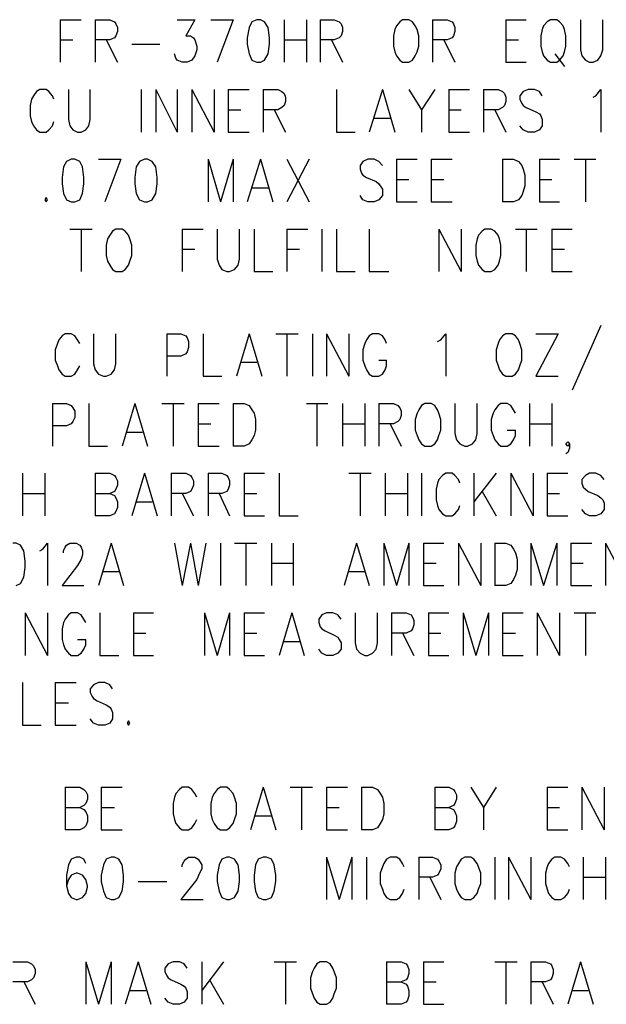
# Model space of a CAD drawing. Extents: x 11.9 to 28.1, y 10.8 to 21.2.
# Tile 39 of 43: x 25.3 to 26.2, y 18.2 to 19.6. Entities that reach past the tile are written whole.
import ezdxf

# ---------------------------------------------------------------- set-up
doc = ezdxf.new("R2010")
doc.units = 0
doc.header["$MEASUREMENT"] = 0
doc.layers.add('LAYNR1', color=2, linetype='Continuous')

msp = doc.modelspace()

# ---------------------------------------------------------------- linework, layer by layer
at = {"layer": 'LAYNR1', "color": 7}
for points in [[(25.378, 19.6), (25.378, 19.539)], [(25.378, 19.6), (25.408, 19.6)], [(25.428, 19.6), (25.428, 19.539)], [(25.428, 19.6), (25.449, 19.6), (25.456, 19.597), (25.458, 19.594), (25.46, 19.589), (25.46, 19.583), (25.458, 19.577), (25.456, 19.574), (25.449, 19.571), (25.428, 19.571)], [(25.546, 19.6), (25.571, 19.6), (25.558, 19.577), (25.565, 19.577), (25.569, 19.574), (25.571, 19.571), (25.574, 19.562)], [(25.594, 19.6), (25.626, 19.6)], [(25.626, 19.6), (25.603, 19.539)], [(25.66, 19.6), (25.653, 19.597), (25.649, 19.589), (25.646, 19.574), (25.646, 19.565), (25.649, 19.551), (25.653, 19.542), (25.66, 19.539)], [(25.665, 19.539), (25.671, 19.542), (25.676, 19.551), (25.678, 19.565), (25.678, 19.574), (25.676, 19.589), (25.671, 19.597), (25.665, 19.6), (25.66, 19.6)], [(25.699, 19.6), (25.699, 19.539)], [(25.731, 19.6), (25.731, 19.539)], [(25.751, 19.6), (25.751, 19.539)], [(25.751, 19.6), (25.771, 19.6), (25.778, 19.597), (25.781, 19.594), (25.783, 19.589), (25.783, 19.583), (25.781, 19.577), (25.778, 19.574), (25.771, 19.571), (25.751, 19.571)], [(25.869, 19.6), (25.865, 19.597), (25.86, 19.591), (25.858, 19.586)], [(25.89, 19.586), (25.887, 19.591), (25.883, 19.597), (25.878, 19.6), (25.869, 19.6)], [(25.912, 19.6), (25.912, 19.539)], [(25.912, 19.6), (25.933, 19.6), (25.94, 19.597), (25.942, 19.594), (25.944, 19.589), (25.944, 19.583), (25.942, 19.577), (25.94, 19.574), (25.933, 19.571), (25.912, 19.571)], [(26.017, 19.6), (26.017, 19.539)], [(26.017, 19.6), (26.046, 19.6)], [(26.081, 19.6), (26.076, 19.597), (26.071, 19.591), (26.069, 19.586)], [(26.101, 19.586), (26.099, 19.591), (26.094, 19.597), (26.09, 19.6), (26.081, 19.6)], [(26.124, 19.6), (26.124, 19.557), (26.126, 19.548), (26.131, 19.542), (26.137, 19.539)], [(26.142, 19.539), (26.149, 19.542), (26.153, 19.548), (26.156, 19.557), (26.156, 19.6)], [(25.858, 19.586), (25.856, 19.577), (25.856, 19.562)], [(25.892, 19.562), (25.892, 19.577), (25.89, 19.586)], [(26.069, 19.586), (26.067, 19.577), (26.067, 19.562)], [(26.103, 19.562), (26.103, 19.577), (26.101, 19.586)], [(25.378, 19.571), (25.396, 19.571)], [(25.444, 19.571), (25.46, 19.539)], [(25.699, 19.571), (25.731, 19.571)], [(25.767, 19.571), (25.783, 19.539)], [(25.928, 19.571), (25.944, 19.539)], [(26.017, 19.571), (26.035, 19.571)], [(25.481, 19.565), (25.521, 19.565)], [(25.574, 19.562), (25.574, 19.557), (25.571, 19.548), (25.567, 19.542), (25.56, 19.539)], [(25.856, 19.562), (25.858, 19.554), (25.86, 19.548), (25.865, 19.542), (25.869, 19.539)], [(25.878, 19.539), (25.883, 19.542), (25.887, 19.548), (25.89, 19.554), (25.892, 19.562)], [(26.067, 19.562), (26.069, 19.554), (26.071, 19.548), (26.076, 19.542), (26.081, 19.539)], [(26.09, 19.539), (26.094, 19.542), (26.099, 19.548), (26.101, 19.554), (26.103, 19.562)], [(25.553, 19.539), (25.546, 19.542), (25.544, 19.545), (25.542, 19.551)], [(26.087, 19.551), (26.101, 19.533)], [(25.56, 19.539), (25.553, 19.539)], [(25.66, 19.539), (25.665, 19.539)], [(25.869, 19.539), (25.878, 19.539)], [(26.017, 19.539), (26.046, 19.539)], [(26.081, 19.539), (26.09, 19.539)], [(26.137, 19.539), (26.142, 19.539)], [(25.337, 19.486), (25.335, 19.477), (25.335, 19.462)], [(25.369, 19.486), (25.367, 19.491), (25.362, 19.497), (25.358, 19.5), (25.349, 19.5), (25.344, 19.497), (25.34, 19.491), (25.337, 19.486)], [(25.39, 19.5), (25.39, 19.457), (25.392, 19.448), (25.396, 19.442), (25.403, 19.439)], [(25.408, 19.439), (25.415, 19.442), (25.419, 19.448), (25.421, 19.457), (25.421, 19.5)], [(25.494, 19.5), (25.494, 19.439)], [(25.515, 19.5), (25.515, 19.439)], [(25.515, 19.5), (25.546, 19.439)], [(25.546, 19.5), (25.546, 19.439)], [(25.567, 19.5), (25.567, 19.439)], [(25.567, 19.5), (25.599, 19.439)], [(25.599, 19.5), (25.599, 19.439)], [(25.619, 19.5), (25.619, 19.439)], [(25.619, 19.5), (25.649, 19.5)], [(25.669, 19.5), (25.669, 19.439)], [(25.669, 19.5), (25.69, 19.5), (25.696, 19.497), (25.699, 19.494), (25.701, 19.489), (25.701, 19.483), (25.699, 19.477), (25.696, 19.474), (25.69, 19.471), (25.669, 19.471)], [(25.774, 19.5), (25.774, 19.439)], [(25.84, 19.5), (25.821, 19.439)], [(25.84, 19.5), (25.858, 19.439)], [(25.878, 19.5), (25.896, 19.471), (25.896, 19.439)], [(25.915, 19.5), (25.896, 19.471)], [(25.935, 19.5), (25.935, 19.439)], [(25.935, 19.5), (25.965, 19.5)], [(25.985, 19.5), (25.985, 19.439)], [(25.985, 19.5), (26.006, 19.5), (26.012, 19.497), (26.015, 19.494), (26.017, 19.489), (26.017, 19.483), (26.015, 19.477), (26.012, 19.474), (26.006, 19.471), (25.985, 19.471)], [(26.069, 19.491), (26.065, 19.497), (26.058, 19.5), (26.049, 19.5), (26.042, 19.497), (26.037, 19.491), (26.037, 19.486)], [(26.037, 19.486), (26.04, 19.48), (26.042, 19.477), (26.046, 19.474), (26.06, 19.468), (26.065, 19.465), (26.067, 19.462)], [(26.142, 19.489), (26.146, 19.491), (26.153, 19.5), (26.153, 19.439)], [(25.335, 19.462), (25.337, 19.454), (25.34, 19.448), (25.344, 19.442), (25.349, 19.439)], [(25.619, 19.471), (25.637, 19.471)], [(25.685, 19.471), (25.701, 19.439)], [(25.828, 19.459), (25.851, 19.459)], [(25.935, 19.471), (25.953, 19.471)], [(26.001, 19.471), (26.017, 19.439)], [(26.067, 19.462), (26.069, 19.457), (26.069, 19.448), (26.065, 19.442), (26.058, 19.439)], [(25.358, 19.439), (25.362, 19.442), (25.367, 19.448), (25.369, 19.454)], [(26.049, 19.439), (26.042, 19.442), (26.037, 19.448)], [(25.349, 19.439), (25.358, 19.439)], [(25.403, 19.439), (25.408, 19.439)], [(25.619, 19.439), (25.649, 19.439)], [(25.774, 19.439), (25.801, 19.439)], [(25.935, 19.439), (25.965, 19.439)], [(26.058, 19.439), (26.049, 19.439)], [(25.394, 19.4), (25.387, 19.397), (25.383, 19.389), (25.381, 19.374), (25.381, 19.365), (25.383, 19.351), (25.387, 19.342), (25.394, 19.339)], [(25.399, 19.339), (25.406, 19.342), (25.41, 19.351), (25.412, 19.365), (25.412, 19.374), (25.41, 19.389), (25.406, 19.397), (25.399, 19.4), (25.394, 19.4)], [(25.433, 19.4), (25.465, 19.4)], [(25.465, 19.4), (25.442, 19.339)], [(25.499, 19.4), (25.492, 19.397), (25.487, 19.389), (25.485, 19.374), (25.485, 19.365), (25.487, 19.351), (25.492, 19.342), (25.499, 19.339)], [(25.503, 19.339), (25.51, 19.342), (25.515, 19.351), (25.517, 19.365), (25.517, 19.374), (25.515, 19.389), (25.51, 19.397), (25.503, 19.4), (25.499, 19.4)], [(25.59, 19.4), (25.59, 19.339)], [(25.59, 19.4), (25.608, 19.339)], [(25.626, 19.4), (25.608, 19.339)], [(25.626, 19.4), (25.626, 19.339)], [(25.665, 19.4), (25.646, 19.339)], [(25.665, 19.4), (25.683, 19.339)], [(25.703, 19.4), (25.735, 19.339)], [(25.735, 19.4), (25.703, 19.339)], [(25.84, 19.391), (25.835, 19.397), (25.828, 19.4), (25.819, 19.4), (25.812, 19.397), (25.808, 19.391), (25.808, 19.386)], [(25.86, 19.4), (25.86, 19.339)], [(25.86, 19.4), (25.89, 19.4)], [(25.91, 19.4), (25.91, 19.339)], [(25.91, 19.4), (25.94, 19.4)], [(26.012, 19.4), (26.012, 19.339)], [(26.012, 19.4), (26.028, 19.4), (26.035, 19.397), (26.04, 19.391), (26.042, 19.386)], [(26.065, 19.4), (26.065, 19.339)], [(26.065, 19.4), (26.094, 19.4)], [(26.115, 19.4), (26.146, 19.4)], [(26.131, 19.4), (26.131, 19.339)], [(25.808, 19.386), (25.81, 19.38), (25.812, 19.377), (25.817, 19.374), (25.831, 19.368), (25.835, 19.365), (25.837, 19.362)], [(26.042, 19.386), (26.044, 19.377), (26.044, 19.362)], [(25.653, 19.359), (25.676, 19.359)], [(25.837, 19.362), (25.84, 19.357), (25.84, 19.348), (25.835, 19.342), (25.828, 19.339)], [(25.86, 19.371), (25.878, 19.371)], [(25.91, 19.371), (25.928, 19.371)], [(26.044, 19.362), (26.042, 19.354), (26.04, 19.348), (26.035, 19.342), (26.028, 19.339)], [(26.065, 19.371), (26.083, 19.371)], [(25.358, 19.345), (25.356, 19.342), (25.358, 19.339)], [(25.358, 19.339), (25.36, 19.342), (25.358, 19.345)], [(25.819, 19.339), (25.812, 19.342), (25.808, 19.348)], [(25.394, 19.339), (25.399, 19.339)], [(25.499, 19.339), (25.503, 19.339)], [(25.828, 19.339), (25.819, 19.339)], [(25.86, 19.339), (25.89, 19.339)], [(25.91, 19.339), (25.94, 19.339)], [(26.028, 19.339), (26.012, 19.339)], [(26.065, 19.339), (26.094, 19.339)], [(25.392, 19.3), (25.424, 19.3)], [(25.408, 19.3), (25.408, 19.239)], [(25.458, 19.3), (25.453, 19.297), (25.449, 19.291), (25.446, 19.286)], [(25.478, 19.286), (25.476, 19.291), (25.471, 19.297), (25.467, 19.3), (25.458, 19.3)], [(25.553, 19.3), (25.553, 19.239)], [(25.553, 19.3), (25.583, 19.3)], [(25.603, 19.3), (25.603, 19.257), (25.606, 19.248), (25.61, 19.242), (25.617, 19.239)], [(25.621, 19.239), (25.628, 19.242), (25.633, 19.248), (25.635, 19.257), (25.635, 19.3)], [(25.656, 19.3), (25.656, 19.239)], [(25.703, 19.3), (25.703, 19.239)], [(25.703, 19.3), (25.733, 19.3)], [(25.753, 19.3), (25.753, 19.239)], [(25.774, 19.3), (25.774, 19.239)], [(25.821, 19.3), (25.821, 19.239)], [(25.921, 19.3), (25.921, 19.239)], [(25.921, 19.3), (25.953, 19.239)], [(25.953, 19.3), (25.953, 19.239)], [(25.987, 19.3), (25.983, 19.297), (25.978, 19.291), (25.976, 19.286)], [(26.008, 19.286), (26.006, 19.291), (26.001, 19.297), (25.996, 19.3), (25.987, 19.3)], [(26.031, 19.3), (26.062, 19.3)], [(26.046, 19.3), (26.046, 19.239)], [(26.083, 19.3), (26.083, 19.239)], [(26.083, 19.3), (26.112, 19.3)], [(25.446, 19.286), (25.444, 19.277), (25.444, 19.262)], [(25.481, 19.262), (25.481, 19.277), (25.478, 19.286)], [(25.976, 19.286), (25.974, 19.277), (25.974, 19.262)], [(26.01, 19.262), (26.01, 19.277), (26.008, 19.286)], [(25.444, 19.262), (25.446, 19.254), (25.449, 19.248), (25.453, 19.242), (25.458, 19.239)], [(25.467, 19.239), (25.471, 19.242), (25.476, 19.248), (25.478, 19.254), (25.481, 19.262)], [(25.553, 19.271), (25.571, 19.271)], [(25.703, 19.271), (25.721, 19.271)], [(25.974, 19.262), (25.976, 19.254), (25.978, 19.248), (25.983, 19.242), (25.987, 19.239)], [(25.996, 19.239), (26.001, 19.242), (26.006, 19.248), (26.008, 19.254), (26.01, 19.262)], [(26.083, 19.271), (26.101, 19.271)], [(25.458, 19.239), (25.467, 19.239)], [(25.617, 19.239), (25.621, 19.239)], [(25.656, 19.239), (25.683, 19.239)], [(25.774, 19.239), (25.801, 19.239)], [(25.821, 19.239), (25.849, 19.239)], [(25.987, 19.239), (25.996, 19.239)], [(26.083, 19.239), (26.112, 19.239)], [(26.153, 19.162), (26.112, 19.069)], [(25.406, 19.136), (25.403, 19.141), (25.399, 19.147), (25.394, 19.15), (25.385, 19.15), (25.381, 19.147), (25.376, 19.141), (25.374, 19.136)], [(25.426, 19.15), (25.426, 19.107), (25.428, 19.098), (25.433, 19.092), (25.44, 19.089)], [(25.444, 19.089), (25.451, 19.092), (25.456, 19.098), (25.458, 19.107), (25.458, 19.15)], [(25.531, 19.15), (25.531, 19.089)], [(25.531, 19.15), (25.551, 19.15), (25.558, 19.147), (25.56, 19.144), (25.562, 19.139), (25.562, 19.13), (25.56, 19.124), (25.558, 19.121), (25.551, 19.118), (25.531, 19.118)], [(25.583, 19.15), (25.583, 19.089)], [(25.649, 19.15), (25.631, 19.089)], [(25.649, 19.15), (25.667, 19.089)], [(25.687, 19.15), (25.719, 19.15)], [(25.703, 19.15), (25.703, 19.089)], [(25.74, 19.15), (25.74, 19.089)], [(25.76, 19.15), (25.76, 19.089)], [(25.76, 19.15), (25.792, 19.089)], [(25.792, 19.15), (25.792, 19.089)], [(25.846, 19.136), (25.844, 19.141), (25.84, 19.147), (25.835, 19.15), (25.826, 19.15), (25.821, 19.147), (25.817, 19.141), (25.815, 19.136)], [(25.919, 19.139), (25.924, 19.141), (25.931, 19.15), (25.931, 19.089)], [(26.017, 19.15), (26.012, 19.147), (26.008, 19.141), (26.006, 19.136)], [(26.037, 19.136), (26.035, 19.141), (26.031, 19.147), (26.026, 19.15), (26.017, 19.15)], [(26.092, 19.15), (26.06, 19.089)], [(26.06, 19.15), (26.092, 19.15)], [(25.374, 19.136), (25.371, 19.127), (25.371, 19.112)], [(25.815, 19.136), (25.812, 19.127), (25.812, 19.112)], [(26.006, 19.136), (26.003, 19.127), (26.003, 19.112)], [(26.04, 19.112), (26.04, 19.127), (26.037, 19.136)], [(25.371, 19.112), (25.374, 19.104), (25.376, 19.098), (25.381, 19.092), (25.385, 19.089)], [(25.637, 19.109), (25.66, 19.109)], [(25.812, 19.112), (25.815, 19.104), (25.817, 19.098), (25.821, 19.092), (25.826, 19.089)], [(25.835, 19.089), (25.84, 19.092), (25.844, 19.098), (25.846, 19.104), (25.846, 19.112)], [(25.835, 19.112), (25.846, 19.112)], [(26.003, 19.112), (26.006, 19.104), (26.008, 19.098), (26.012, 19.092), (26.017, 19.089)], [(26.026, 19.089), (26.031, 19.092), (26.035, 19.098), (26.037, 19.104), (26.04, 19.112)], [(25.394, 19.089), (25.399, 19.092), (25.403, 19.098), (25.406, 19.104)], [(25.385, 19.089), (25.394, 19.089)], [(25.44, 19.089), (25.444, 19.089)], [(25.583, 19.089), (25.61, 19.089)], [(25.826, 19.089), (25.835, 19.089)], [(26.017, 19.089), (26.026, 19.089)], [(26.06, 19.089), (26.092, 19.089)], [(25.367, 19.05), (25.367, 18.989)], [(25.367, 19.05), (25.387, 19.05), (25.394, 19.047), (25.396, 19.044), (25.399, 19.039), (25.399, 19.03), (25.396, 19.024), (25.394, 19.021), (25.387, 19.018), (25.367, 19.018)], [(25.419, 19.05), (25.419, 18.989)], [(25.485, 19.05), (25.467, 18.989)], [(25.485, 19.05), (25.503, 18.989)], [(25.524, 19.05), (25.556, 19.05)], [(25.54, 19.05), (25.54, 18.989)], [(25.576, 19.05), (25.576, 18.989)], [(25.576, 19.05), (25.606, 19.05)], [(25.626, 19.05), (25.626, 18.989)], [(25.626, 19.05), (25.642, 19.05), (25.649, 19.047), (25.653, 19.041), (25.656, 19.036)], [(25.731, 19.05), (25.762, 19.05)], [(25.746, 19.05), (25.746, 18.989)], [(25.783, 19.05), (25.783, 18.989)], [(25.815, 19.05), (25.815, 18.989)], [(25.835, 19.05), (25.835, 18.989)], [(25.835, 19.05), (25.856, 19.05), (25.862, 19.047), (25.865, 19.044), (25.867, 19.039), (25.867, 19.033), (25.865, 19.027), (25.862, 19.024), (25.856, 19.021), (25.835, 19.021)], [(25.901, 19.05), (25.896, 19.047), (25.892, 19.041), (25.89, 19.036)], [(25.921, 19.036), (25.919, 19.041), (25.915, 19.047), (25.91, 19.05), (25.901, 19.05)], [(25.944, 19.05), (25.944, 19.007), (25.946, 18.998), (25.951, 18.992), (25.958, 18.989)], [(25.962, 18.989), (25.969, 18.992), (25.974, 18.998), (25.976, 19.007), (25.976, 19.05)], [(26.031, 19.036), (26.028, 19.041), (26.024, 19.047), (26.019, 19.05), (26.01, 19.05), (26.006, 19.047), (26.001, 19.041), (25.999, 19.036)], [(26.051, 19.05), (26.051, 18.989)], [(26.083, 19.05), (26.083, 18.989)], [(25.656, 19.036), (25.658, 19.027), (25.658, 19.012)], [(25.89, 19.036), (25.887, 19.027), (25.887, 19.012)], [(25.924, 19.012), (25.924, 19.027), (25.921, 19.036)], [(25.999, 19.036), (25.996, 19.027), (25.996, 19.012)], [(25.576, 19.021), (25.594, 19.021)], [(25.783, 19.021), (25.815, 19.021)], [(25.851, 19.021), (25.867, 18.989)], [(26.051, 19.021), (26.083, 19.021)], [(25.474, 19.009), (25.496, 19.009)], [(25.658, 19.012), (25.656, 19.004), (25.653, 18.998), (25.649, 18.992), (25.642, 18.989)], [(25.887, 19.012), (25.89, 19.004), (25.892, 18.998), (25.896, 18.992), (25.901, 18.989)], [(25.91, 18.989), (25.915, 18.992), (25.919, 18.998), (25.921, 19.004), (25.924, 19.012)], [(25.996, 19.012), (25.999, 19.004), (26.001, 18.998), (26.006, 18.992), (26.01, 18.989)], [(26.019, 18.989), (26.024, 18.992), (26.028, 18.998), (26.031, 19.004), (26.031, 19.012)], [(26.019, 19.012), (26.031, 19.012)], [(26.106, 18.989), (26.103, 18.992), (26.106, 18.995), (26.108, 18.992), (26.108, 18.986), (26.106, 18.98), (26.103, 18.978)], [(25.419, 18.989), (25.446, 18.989)], [(25.576, 18.989), (25.606, 18.989)], [(25.642, 18.989), (25.626, 18.989)], [(25.901, 18.989), (25.91, 18.989)], [(25.958, 18.989), (25.962, 18.989)], [(26.01, 18.989), (26.019, 18.989)], [(26.108, 18.992), (26.106, 18.989)], [(25.324, 18.95), (25.324, 18.889)], [(25.356, 18.95), (25.356, 18.889)], [(25.428, 18.95), (25.428, 18.889)], [(25.428, 18.95), (25.449, 18.95), (25.456, 18.947), (25.458, 18.944), (25.46, 18.939), (25.46, 18.933), (25.458, 18.927), (25.456, 18.924), (25.449, 18.921)], [(25.499, 18.95), (25.481, 18.889)], [(25.499, 18.95), (25.517, 18.889)], [(25.537, 18.95), (25.537, 18.889)], [(25.537, 18.95), (25.558, 18.95), (25.565, 18.947), (25.567, 18.944), (25.569, 18.939), (25.569, 18.933), (25.567, 18.927), (25.565, 18.924), (25.558, 18.921), (25.537, 18.921)], [(25.59, 18.95), (25.59, 18.889)], [(25.59, 18.95), (25.61, 18.95), (25.617, 18.947), (25.619, 18.944), (25.621, 18.939), (25.621, 18.933), (25.619, 18.927), (25.617, 18.924), (25.61, 18.921), (25.59, 18.921)], [(25.642, 18.95), (25.642, 18.889)], [(25.642, 18.95), (25.671, 18.95)], [(25.692, 18.95), (25.692, 18.889)], [(25.792, 18.95), (25.824, 18.95)], [(25.808, 18.95), (25.808, 18.889)], [(25.844, 18.95), (25.844, 18.889)], [(25.876, 18.95), (25.876, 18.889)], [(25.896, 18.95), (25.896, 18.889)], [(25.951, 18.936), (25.949, 18.941), (25.944, 18.947), (25.94, 18.95), (25.931, 18.95), (25.926, 18.947), (25.921, 18.941), (25.919, 18.936)], [(25.971, 18.95), (25.971, 18.889)], [(26.003, 18.95), (25.971, 18.909)], [(26.024, 18.95), (26.024, 18.889)], [(26.024, 18.95), (26.056, 18.889)], [(26.056, 18.95), (26.056, 18.889)], [(26.076, 18.95), (26.076, 18.889)], [(26.076, 18.95), (26.106, 18.95)], [(26.158, 18.941), (26.153, 18.947), (26.146, 18.95), (26.137, 18.95), (26.131, 18.947), (26.126, 18.941), (26.126, 18.936)], [(25.919, 18.936), (25.917, 18.927), (25.917, 18.912)], [(26.126, 18.936), (26.128, 18.93), (26.131, 18.927), (26.135, 18.924), (26.149, 18.918), (26.153, 18.915), (26.156, 18.912)], [(25.983, 18.924), (26.003, 18.889)], [(25.324, 18.921), (25.356, 18.921)], [(25.428, 18.921), (25.449, 18.921), (25.456, 18.918), (25.458, 18.915), (25.46, 18.909), (25.46, 18.901), (25.458, 18.895), (25.456, 18.892), (25.449, 18.889)], [(25.487, 18.909), (25.51, 18.909)], [(25.553, 18.921), (25.569, 18.889)], [(25.606, 18.921), (25.621, 18.889)], [(25.642, 18.921), (25.66, 18.921)], [(25.844, 18.921), (25.876, 18.921)], [(25.917, 18.912), (25.919, 18.904), (25.921, 18.898), (25.926, 18.892), (25.931, 18.889)], [(26.076, 18.921), (26.094, 18.921)], [(26.156, 18.912), (26.158, 18.907), (26.158, 18.898), (26.153, 18.892), (26.146, 18.889)], [(25.94, 18.889), (25.944, 18.892), (25.949, 18.898), (25.951, 18.904)], [(26.137, 18.889), (26.131, 18.892), (26.126, 18.898)], [(25.449, 18.889), (25.428, 18.889)], [(25.642, 18.889), (25.671, 18.889)], [(25.692, 18.889), (25.719, 18.889)], [(25.931, 18.889), (25.94, 18.889)], [(26.076, 18.889), (26.106, 18.889)], [(26.146, 18.889), (26.137, 18.889)], [(25.315, 18.789), (25.321, 18.792), (25.326, 18.801), (25.328, 18.815), (25.328, 18.824), (25.326, 18.839), (25.321, 18.847), (25.315, 18.85), (25.31, 18.85)], [(25.349, 18.839), (25.353, 18.841), (25.36, 18.85), (25.36, 18.789)], [(25.383, 18.836), (25.383, 18.839), (25.385, 18.844), (25.387, 18.847), (25.392, 18.85), (25.401, 18.85), (25.406, 18.847), (25.408, 18.844), (25.41, 18.839), (25.41, 18.833), (25.408, 18.827), (25.403, 18.818), (25.381, 18.789)], [(25.451, 18.85), (25.433, 18.789)], [(25.451, 18.85), (25.469, 18.789)], [(25.542, 18.85), (25.553, 18.789)], [(25.565, 18.85), (25.553, 18.789)], [(25.565, 18.85), (25.576, 18.789)], [(25.587, 18.85), (25.576, 18.789)], [(25.608, 18.85), (25.608, 18.789)], [(25.628, 18.85), (25.66, 18.85)], [(25.644, 18.85), (25.644, 18.789)], [(25.681, 18.85), (25.681, 18.789)], [(25.712, 18.85), (25.712, 18.789)], [(25.803, 18.85), (25.785, 18.789)], [(25.803, 18.85), (25.821, 18.789)], [(25.842, 18.85), (25.842, 18.789)], [(25.842, 18.85), (25.86, 18.789)], [(25.878, 18.85), (25.86, 18.789)], [(25.878, 18.85), (25.878, 18.789)], [(25.899, 18.85), (25.899, 18.789)], [(25.899, 18.85), (25.928, 18.85)], [(25.949, 18.85), (25.949, 18.789)], [(25.949, 18.85), (25.981, 18.789)], [(25.981, 18.85), (25.981, 18.789)], [(26.001, 18.85), (26.001, 18.789)], [(26.001, 18.85), (26.017, 18.85), (26.024, 18.847), (26.028, 18.841), (26.031, 18.836)], [(26.053, 18.85), (26.053, 18.789)], [(26.053, 18.85), (26.071, 18.789)], [(26.09, 18.85), (26.071, 18.789)], [(26.09, 18.85), (26.09, 18.789)], [(26.11, 18.85), (26.11, 18.789)], [(26.11, 18.85), (26.14, 18.85)], [(26.16, 18.85), (26.16, 18.789)], [(26.16, 18.85), (26.192, 18.789)], [(26.031, 18.836), (26.033, 18.827), (26.033, 18.812)], [(25.44, 18.809), (25.462, 18.809)], [(25.681, 18.821), (25.712, 18.821)], [(25.792, 18.809), (25.815, 18.809)], [(25.899, 18.821), (25.917, 18.821)], [(26.033, 18.812), (26.031, 18.804), (26.028, 18.798), (26.024, 18.792), (26.017, 18.789)], [(26.11, 18.821), (26.128, 18.821)], [(25.381, 18.789), (25.412, 18.789)], [(25.899, 18.789), (25.928, 18.789)], [(26.017, 18.789), (26.001, 18.789)], [(26.11, 18.789), (26.14, 18.789)], [(25.328, 18.75), (25.328, 18.689)], [(25.328, 18.75), (25.36, 18.689)], [(25.36, 18.75), (25.36, 18.689)], [(25.415, 18.736), (25.412, 18.741), (25.408, 18.747), (25.403, 18.75), (25.394, 18.75), (25.39, 18.747), (25.385, 18.741), (25.383, 18.736)], [(25.435, 18.75), (25.435, 18.689)], [(25.483, 18.75), (25.483, 18.689)], [(25.483, 18.75), (25.512, 18.75)], [(25.585, 18.75), (25.585, 18.689)], [(25.585, 18.75), (25.603, 18.689)], [(25.621, 18.75), (25.603, 18.689)], [(25.621, 18.75), (25.621, 18.689)], [(25.642, 18.75), (25.642, 18.689)], [(25.642, 18.75), (25.671, 18.75)], [(25.71, 18.75), (25.692, 18.689)], [(25.71, 18.75), (25.728, 18.689)], [(25.781, 18.741), (25.776, 18.747), (25.769, 18.75), (25.76, 18.75), (25.753, 18.747), (25.749, 18.741), (25.749, 18.736)], [(25.801, 18.75), (25.801, 18.707), (25.803, 18.698), (25.808, 18.692), (25.815, 18.689)], [(25.819, 18.689), (25.826, 18.692), (25.831, 18.698), (25.833, 18.707), (25.833, 18.75)], [(25.853, 18.75), (25.853, 18.689)], [(25.853, 18.75), (25.874, 18.75), (25.881, 18.747), (25.883, 18.744), (25.885, 18.739), (25.885, 18.733), (25.883, 18.727), (25.881, 18.724), (25.874, 18.721), (25.853, 18.721)], [(25.906, 18.75), (25.906, 18.689)], [(25.906, 18.75), (25.935, 18.75)], [(25.956, 18.75), (25.956, 18.689)], [(25.956, 18.75), (25.974, 18.689)], [(25.992, 18.75), (25.974, 18.689)], [(25.992, 18.75), (25.992, 18.689)], [(26.012, 18.75), (26.012, 18.689)], [(26.012, 18.75), (26.042, 18.75)], [(26.062, 18.75), (26.062, 18.689)], [(26.062, 18.75), (26.094, 18.689)], [(26.094, 18.75), (26.094, 18.689)], [(26.115, 18.75), (26.146, 18.75)], [(26.131, 18.75), (26.131, 18.689)], [(25.383, 18.736), (25.381, 18.727), (25.381, 18.712)], [(25.749, 18.736), (25.751, 18.73), (25.753, 18.727), (25.758, 18.724), (25.771, 18.718), (25.776, 18.715), (25.778, 18.712)], [(25.381, 18.712), (25.383, 18.704), (25.385, 18.698), (25.39, 18.692), (25.394, 18.689)], [(25.403, 18.689), (25.408, 18.692), (25.412, 18.698), (25.415, 18.704), (25.415, 18.712)], [(25.403, 18.712), (25.415, 18.712)], [(25.483, 18.721), (25.501, 18.721)], [(25.642, 18.721), (25.66, 18.721)], [(25.778, 18.712), (25.781, 18.707), (25.781, 18.698), (25.776, 18.692), (25.769, 18.689)], [(25.869, 18.721), (25.885, 18.689)], [(25.906, 18.721), (25.924, 18.721)], [(26.012, 18.721), (26.031, 18.721)], [(25.699, 18.709), (25.721, 18.709)], [(25.76, 18.689), (25.753, 18.692), (25.749, 18.698)], [(25.394, 18.689), (25.403, 18.689)], [(25.435, 18.689), (25.462, 18.689)], [(25.483, 18.689), (25.512, 18.689)], [(25.642, 18.689), (25.671, 18.689)], [(25.769, 18.689), (25.76, 18.689)], [(25.815, 18.689), (25.819, 18.689)], [(25.906, 18.689), (25.935, 18.689)], [(26.012, 18.689), (26.042, 18.689)], [(25.324, 18.65), (25.324, 18.589)], [(25.371, 18.65), (25.371, 18.589)], [(25.371, 18.65), (25.401, 18.65)], [(25.453, 18.641), (25.449, 18.647), (25.442, 18.65), (25.433, 18.65), (25.426, 18.647), (25.421, 18.641), (25.421, 18.636)], [(25.421, 18.636), (25.424, 18.63), (25.426, 18.627), (25.431, 18.624), (25.444, 18.618), (25.449, 18.615), (25.451, 18.612)], [(25.371, 18.621), (25.39, 18.621)], [(25.451, 18.612), (25.453, 18.607), (25.453, 18.598), (25.449, 18.592), (25.442, 18.589)], [(25.433, 18.589), (25.426, 18.592), (25.421, 18.598)], [(25.324, 18.589), (25.351, 18.589)], [(25.371, 18.589), (25.401, 18.589)], [(25.442, 18.589), (25.433, 18.589)], [(25.476, 18.595), (25.474, 18.592), (25.476, 18.589)], [(25.476, 18.589), (25.478, 18.592), (25.476, 18.595)], [(25.385, 18.5), (25.385, 18.439)], [(25.385, 18.5), (25.406, 18.5), (25.412, 18.497), (25.415, 18.494), (25.417, 18.489), (25.417, 18.483), (25.415, 18.477), (25.412, 18.474), (25.406, 18.471)], [(25.437, 18.5), (25.437, 18.439)], [(25.437, 18.5), (25.467, 18.5)], [(25.574, 18.486), (25.571, 18.491), (25.567, 18.497), (25.562, 18.5), (25.553, 18.5), (25.549, 18.497), (25.544, 18.491), (25.542, 18.486)], [(25.608, 18.5), (25.603, 18.497), (25.599, 18.491), (25.596, 18.486)], [(25.628, 18.486), (25.626, 18.491), (25.621, 18.497), (25.617, 18.5), (25.608, 18.5)], [(25.669, 18.5), (25.651, 18.439)], [(25.669, 18.5), (25.687, 18.439)], [(25.708, 18.5), (25.74, 18.5)], [(25.724, 18.5), (25.724, 18.439)], [(25.76, 18.5), (25.76, 18.439)], [(25.76, 18.5), (25.79, 18.5)], [(25.81, 18.5), (25.81, 18.439)], [(25.81, 18.5), (25.826, 18.5), (25.833, 18.497), (25.837, 18.491), (25.84, 18.486)], [(25.915, 18.5), (25.915, 18.439)], [(25.915, 18.5), (25.935, 18.5), (25.942, 18.497), (25.944, 18.494), (25.946, 18.489), (25.946, 18.483), (25.944, 18.477), (25.942, 18.474), (25.935, 18.471)], [(25.967, 18.5), (25.985, 18.471), (25.985, 18.439)], [(26.003, 18.5), (25.985, 18.471)], [(26.076, 18.5), (26.076, 18.439)], [(26.076, 18.5), (26.106, 18.5)], [(26.126, 18.5), (26.126, 18.439)], [(26.126, 18.5), (26.158, 18.439)], [(26.158, 18.5), (26.158, 18.439)], [(25.542, 18.486), (25.54, 18.477), (25.54, 18.462)], [(25.596, 18.486), (25.594, 18.477), (25.594, 18.462)], [(25.631, 18.462), (25.631, 18.477), (25.628, 18.486)], [(25.84, 18.486), (25.842, 18.477), (25.842, 18.462)], [(25.385, 18.471), (25.406, 18.471), (25.412, 18.468), (25.415, 18.465), (25.417, 18.459), (25.417, 18.451), (25.415, 18.445), (25.412, 18.442), (25.406, 18.439)], [(25.437, 18.471), (25.456, 18.471)], [(25.76, 18.471), (25.778, 18.471)], [(25.915, 18.471), (25.935, 18.471), (25.942, 18.468), (25.944, 18.465), (25.946, 18.459), (25.946, 18.451), (25.944, 18.445), (25.942, 18.442), (25.935, 18.439)], [(26.076, 18.471), (26.094, 18.471)], [(25.54, 18.462), (25.542, 18.454), (25.544, 18.448), (25.549, 18.442), (25.553, 18.439)], [(25.594, 18.462), (25.596, 18.454), (25.599, 18.448), (25.603, 18.442), (25.608, 18.439)], [(25.617, 18.439), (25.621, 18.442), (25.626, 18.448), (25.628, 18.454), (25.631, 18.462)], [(25.658, 18.459), (25.681, 18.459)], [(25.842, 18.462), (25.84, 18.454), (25.837, 18.448), (25.833, 18.442), (25.826, 18.439)], [(25.562, 18.439), (25.567, 18.442), (25.571, 18.448), (25.574, 18.454)], [(25.406, 18.439), (25.385, 18.439)], [(25.437, 18.439), (25.467, 18.439)], [(25.553, 18.439), (25.562, 18.439)], [(25.608, 18.439), (25.617, 18.439)], [(25.76, 18.439), (25.79, 18.439)], [(25.826, 18.439), (25.81, 18.439)], [(25.935, 18.439), (25.915, 18.439)], [(26.076, 18.439), (26.106, 18.439)], [(25.415, 18.391), (25.412, 18.397), (25.406, 18.4), (25.401, 18.4), (25.394, 18.397), (25.39, 18.389), (25.387, 18.374), (25.387, 18.359), (25.39, 18.348), (25.394, 18.342), (25.401, 18.339)], [(25.451, 18.4), (25.444, 18.397), (25.44, 18.389), (25.437, 18.374), (25.437, 18.365), (25.44, 18.351), (25.444, 18.342), (25.451, 18.339)], [(25.456, 18.339), (25.462, 18.342), (25.467, 18.351), (25.469, 18.365), (25.469, 18.374), (25.467, 18.389), (25.462, 18.397), (25.456, 18.4), (25.451, 18.4)], [(25.553, 18.386), (25.553, 18.389), (25.556, 18.394), (25.558, 18.397), (25.562, 18.4), (25.571, 18.4), (25.576, 18.397), (25.578, 18.394), (25.581, 18.389), (25.581, 18.383), (25.578, 18.377), (25.574, 18.368), (25.551, 18.339)], [(25.617, 18.4), (25.61, 18.397), (25.606, 18.389), (25.603, 18.374), (25.603, 18.365), (25.606, 18.351), (25.61, 18.342), (25.617, 18.339)], [(25.621, 18.339), (25.628, 18.342), (25.633, 18.351), (25.635, 18.365), (25.635, 18.374), (25.633, 18.389), (25.628, 18.397), (25.621, 18.4), (25.617, 18.4)], [(25.669, 18.4), (25.662, 18.397), (25.658, 18.389), (25.656, 18.374), (25.656, 18.365), (25.658, 18.351), (25.662, 18.342), (25.669, 18.339)], [(25.674, 18.339), (25.681, 18.342), (25.685, 18.351), (25.687, 18.365), (25.687, 18.374), (25.685, 18.389), (25.681, 18.397), (25.674, 18.4), (25.669, 18.4)], [(25.76, 18.4), (25.76, 18.339)], [(25.76, 18.4), (25.778, 18.339)], [(25.796, 18.4), (25.778, 18.339)], [(25.796, 18.4), (25.796, 18.339)], [(25.817, 18.4), (25.817, 18.339)], [(25.871, 18.386), (25.869, 18.391), (25.865, 18.397), (25.86, 18.4), (25.851, 18.4), (25.846, 18.397), (25.842, 18.391), (25.84, 18.386)], [(25.892, 18.4), (25.892, 18.339)], [(25.892, 18.4), (25.912, 18.4), (25.919, 18.397), (25.921, 18.394), (25.924, 18.389), (25.924, 18.383), (25.921, 18.377), (25.919, 18.374), (25.912, 18.371), (25.892, 18.371)], [(25.958, 18.4), (25.953, 18.397), (25.949, 18.391), (25.946, 18.386)], [(25.978, 18.386), (25.976, 18.391), (25.971, 18.397), (25.967, 18.4), (25.958, 18.4)], [(26.001, 18.4), (26.001, 18.339)], [(26.021, 18.4), (26.021, 18.339)], [(26.021, 18.4), (26.053, 18.339)], [(26.053, 18.4), (26.053, 18.339)], [(26.108, 18.386), (26.106, 18.391), (26.101, 18.397), (26.096, 18.4), (26.087, 18.4), (26.083, 18.397), (26.078, 18.391), (26.076, 18.386)], [(26.128, 18.4), (26.128, 18.339)], [(26.16, 18.4), (26.16, 18.339)], [(25.84, 18.386), (25.837, 18.377), (25.837, 18.362)], [(25.946, 18.386), (25.944, 18.377), (25.944, 18.362)], [(25.981, 18.362), (25.981, 18.377), (25.978, 18.386)], [(26.076, 18.386), (26.074, 18.377), (26.074, 18.362)], [(25.403, 18.339), (25.41, 18.342), (25.415, 18.348), (25.417, 18.357), (25.417, 18.359), (25.415, 18.368), (25.41, 18.374), (25.403, 18.377), (25.401, 18.377), (25.394, 18.374), (25.39, 18.368), (25.387, 18.359)], [(25.49, 18.365), (25.531, 18.365)], [(25.837, 18.362), (25.84, 18.354), (25.842, 18.348), (25.846, 18.342), (25.851, 18.339)], [(25.908, 18.371), (25.924, 18.339)], [(25.944, 18.362), (25.946, 18.354), (25.949, 18.348), (25.953, 18.342), (25.958, 18.339)], [(25.967, 18.339), (25.971, 18.342), (25.976, 18.348), (25.978, 18.354), (25.981, 18.362)], [(26.074, 18.362), (26.076, 18.354), (26.078, 18.348), (26.083, 18.342), (26.087, 18.339)], [(26.128, 18.371), (26.16, 18.371)], [(25.86, 18.339), (25.865, 18.342), (25.869, 18.348), (25.871, 18.354)], [(26.096, 18.339), (26.101, 18.342), (26.106, 18.348), (26.108, 18.354)], [(25.401, 18.339), (25.403, 18.339)], [(25.451, 18.339), (25.456, 18.339)], [(25.551, 18.339), (25.583, 18.339)], [(25.617, 18.339), (25.621, 18.339)], [(25.669, 18.339), (25.674, 18.339)], [(25.851, 18.339), (25.86, 18.339)], [(25.958, 18.339), (25.967, 18.339)], [(26.087, 18.339), (26.096, 18.339)], [(25.31, 18.25), (25.331, 18.25), (25.337, 18.247), (25.34, 18.244), (25.342, 18.239), (25.342, 18.233), (25.34, 18.227), (25.337, 18.224), (25.331, 18.221), (25.31, 18.221)], [(25.415, 18.25), (25.415, 18.189)], [(25.415, 18.25), (25.433, 18.189)], [(25.451, 18.25), (25.433, 18.189)], [(25.451, 18.25), (25.451, 18.189)], [(25.49, 18.25), (25.471, 18.189)], [(25.49, 18.25), (25.508, 18.189)], [(25.56, 18.241), (25.556, 18.247), (25.549, 18.25), (25.54, 18.25), (25.533, 18.247), (25.528, 18.241), (25.528, 18.236)], [(25.581, 18.25), (25.581, 18.189)], [(25.612, 18.25), (25.581, 18.209)], [(25.685, 18.25), (25.717, 18.25)], [(25.701, 18.25), (25.701, 18.189)], [(25.751, 18.25), (25.746, 18.247), (25.742, 18.241), (25.74, 18.236)], [(25.771, 18.236), (25.769, 18.241), (25.765, 18.247), (25.76, 18.25), (25.751, 18.25)], [(25.846, 18.25), (25.846, 18.189)], [(25.846, 18.25), (25.867, 18.25), (25.874, 18.247), (25.876, 18.244), (25.878, 18.239), (25.878, 18.233), (25.876, 18.227), (25.874, 18.224), (25.867, 18.221)], [(25.899, 18.25), (25.899, 18.189)], [(25.899, 18.25), (25.928, 18.25)], [(26.001, 18.25), (26.033, 18.25)], [(26.017, 18.25), (26.017, 18.189)], [(26.053, 18.25), (26.053, 18.189)], [(26.053, 18.25), (26.074, 18.25), (26.081, 18.247), (26.083, 18.244), (26.085, 18.239), (26.085, 18.233), (26.083, 18.227), (26.081, 18.224), (26.074, 18.221), (26.053, 18.221)], [(26.124, 18.25), (26.106, 18.189)], [(26.124, 18.25), (26.142, 18.189)], [(25.528, 18.236), (25.531, 18.23), (25.533, 18.227), (25.537, 18.224), (25.551, 18.218), (25.556, 18.215), (25.558, 18.212)], [(25.74, 18.236), (25.737, 18.227), (25.737, 18.212)], [(25.774, 18.212), (25.774, 18.227), (25.771, 18.236)], [(25.326, 18.221), (25.342, 18.189)], [(25.592, 18.224), (25.612, 18.189)], [(25.846, 18.221), (25.867, 18.221), (25.874, 18.218), (25.876, 18.215), (25.878, 18.209), (25.878, 18.201), (25.876, 18.195), (25.874, 18.192), (25.867, 18.189)], [(25.899, 18.221), (25.917, 18.221)], [(26.069, 18.221), (26.085, 18.189)], [(25.478, 18.209), (25.501, 18.209)], [(25.558, 18.212), (25.56, 18.207), (25.56, 18.198), (25.556, 18.192), (25.549, 18.189)], [(25.737, 18.212), (25.74, 18.204), (25.742, 18.198), (25.746, 18.192), (25.751, 18.189)], [(25.76, 18.189), (25.765, 18.192), (25.769, 18.198), (25.771, 18.204), (25.774, 18.212)], [(26.112, 18.209), (26.135, 18.209)], [(25.54, 18.189), (25.533, 18.192), (25.528, 18.198)], [(25.549, 18.189), (25.54, 18.189)], [(25.751, 18.189), (25.76, 18.189)], [(25.867, 18.189), (25.846, 18.189)], [(25.899, 18.189), (25.928, 18.189)]]:
    msp.add_lwpolyline(points, dxfattribs=at)

doc.saveas('drawing.dxf')
